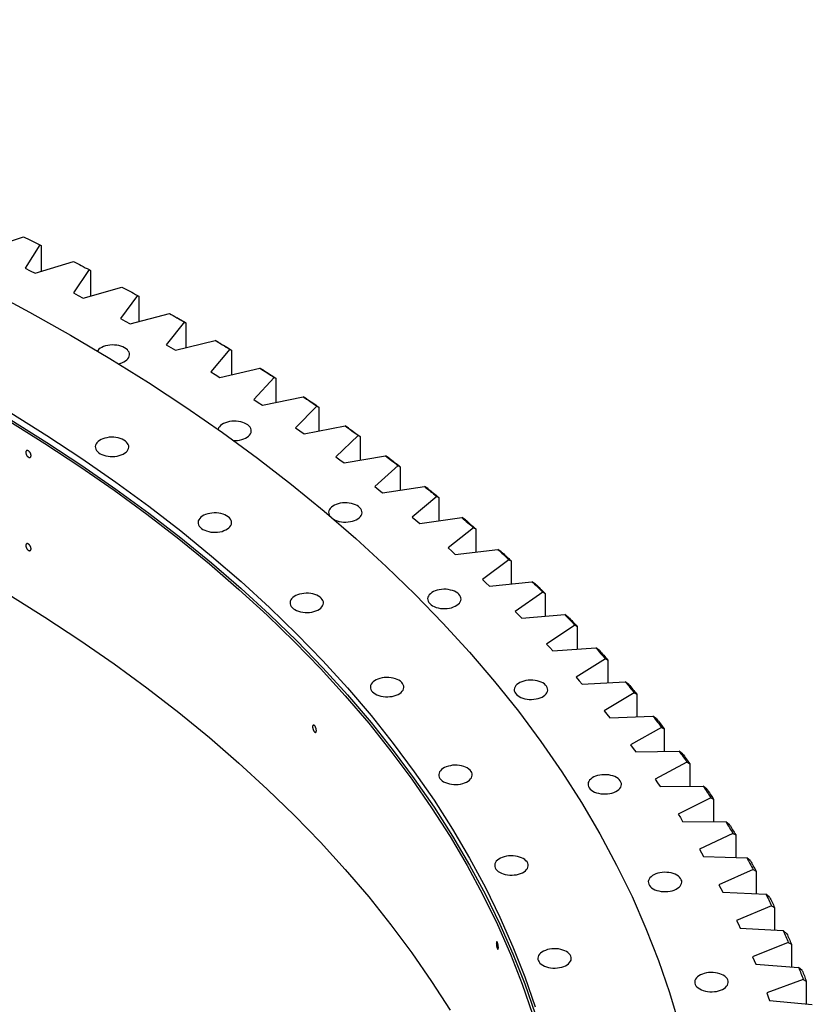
# Model space of a CAD drawing. Header units: millimetres. Extents: x -1209 to 25995, y 126471 to 147133.
# Tile 21 of 21: x 18091 to 19015, y 137950 to 139098. Entities that reach past the tile are written whole.
import ezdxf

# ---------------------------------------------------------------- set-up
doc = ezdxf.new("R2010")
doc.units = ezdxf.units.MM
doc.header["$LTSCALE"] = 100

msp = doc.modelspace()

# ---------------------------------------------------------------- linework, layer by layer
at = {"color": 7, "linetype": 'Continuous', "lineweight": 25}
for p, q in [((18051.5, 138830.2), (18095.3, 138844.6)), ((18114.2, 138835.4), (18097.1, 138808)), ((18114.2, 138835.4), (18115.7, 138834.4)), ((18115.7, 138834.4), (18115.7, 138804.2)), ((18097.1, 138808), (18103, 138805.1)), ((18108.8, 138802.1), (18153.4, 138815.8)), ((18171.8, 138806.3), (18153.4, 138779.2)), ((18171.8, 138806.3), (18173.4, 138805.3)), ((18103, 138805.1), (18108.8, 138802.1)), ((18173.4, 138805.3), (18173.4, 138775.5)), ((18164.8, 138773.1), (18210, 138786)), ((18153.4, 138779.2), (18159.1, 138776.1)), ((18159.1, 138776.1), (18164.8, 138773.1)), ((18228, 138776.2), (18208.2, 138749.4)), ((18228, 138776.2), (18229.7, 138775.2)), ((18229.7, 138775.2), (18229.7, 138745.9)), ((18208.2, 138749.4), (18213.8, 138746.3)), ((18219.4, 138743.2), (18265.2, 138755.3)), ((18277.1, 138748.5), (18274.2, 138750.1)), ((18213.8, 138746.3), (18219.4, 138743.2)), ((18282.7, 138745.3), (18261.5, 138718.8)), ((18282.7, 138745.3), (18284.4, 138744.2)), ((18284.4, 138744.2), (18284.4, 138715.3)), ((18261.5, 138718.8), (18267, 138715.6)), ((18267, 138715.6), (18272.4, 138712.4)), ((18272.4, 138712.4), (18318.8, 138723.8)), ((18322.7, 138721.5), (18318.8, 138723.8)), ((18335.8, 138713.4), (18313.4, 138687.3)), ((18335.8, 138713.4), (18337.7, 138712.4)), ((18337.7, 138712.4), (18337.7, 138683.8)), ((18313.4, 138687.3), (18318.7, 138684)), ((18318.7, 138684), (18323.9, 138680.7)), ((18323.9, 138680.7), (18370.9, 138691.4)), ((18387.3, 138680.7), (18363.7, 138655)), ((18374.8, 138689), (18370.9, 138691.4)), ((18387.3, 138680.7), (18389.3, 138679.6)), ((18389.3, 138679.6), (18389.3, 138651.4)), ((18373.9, 138648.2), (18421.3, 138658.1)), ((18425.3, 138655.7), (18421.3, 138658.1)), ((18363.7, 138655), (18368.8, 138651.6)), ((18368.8, 138651.6), (18373.9, 138648.2)), ((18437.2, 138647.2), (18412.3, 138621.9)), ((18437.2, 138647.2), (18439.3, 138646.1)), ((18439.3, 138646.1), (18439.3, 138618.2)), ((18422.2, 138614.9), (18470.1, 138624.1)), ((18474.1, 138621.6), (18470.1, 138624.1)), ((18412.3, 138621.9), (18417.3, 138618.4)), ((18417.3, 138618.4), (18422.2, 138614.9)), ((18485.5, 138612.9), (18459.3, 138588)), ((18485.5, 138612.9), (18487.7, 138611.7)), ((18487.7, 138611.7), (18487.7, 138584.1)), ((18468.9, 138580.9), (18517.2, 138589.2)), ((18521.3, 138586.6), (18517.2, 138589.2)), ((18459.3, 138588), (18464.1, 138584.4)), ((18464.1, 138584.4), (18468.9, 138580.9)), ((18532, 138577.8), (18504.7, 138553.3)), ((18532, 138577.8), (18534.4, 138576.6)), ((18534.4, 138576.6), (18534.4, 138549.2)), ((18504.7, 138553.3), (18509.3, 138549.7)), ((18509.3, 138549.7), (18513.8, 138546)), ((18513.8, 138546), (18562.6, 138553.6)), ((18566.7, 138551), (18562.6, 138553.6)), ((18576.9, 138541.9), (18548.3, 138517.9)), ((18576.9, 138541.9), (18579.3, 138540.7)), ((18579.3, 138540.7), (18579.3, 138513.6)), ((18548.3, 138517.9), (18552.7, 138514.2)), ((18552.7, 138514.2), (18557.1, 138510.5)), ((18557.1, 138510.5), (18606.2, 138517.3)), ((18610.3, 138514.6), (18606.2, 138517.3)), ((18619.9, 138505.4), (18590.2, 138481.8)), ((18619.9, 138505.4), (18622.4, 138504.1)), ((18622.4, 138504.1), (18622.4, 138477.2)), ((18590.2, 138481.8), (18594.4, 138478.1)), ((18594.4, 138478.1), (18598.6, 138474.3)), ((18598.6, 138474.3), (18648, 138480.2)), ((18652.2, 138477.5), (18648, 138480.2)), ((18661.1, 138468.1), (18630.3, 138445.1)), ((18661.1, 138468.1), (18663.7, 138466.8)), ((18663.7, 138466.8), (18663.7, 138440)), ((18630.3, 138445.1), (18634.3, 138441.2)), ((18634.3, 138441.2), (18638.3, 138437.4)), ((18638.3, 138437.4), (18688, 138442.5)), ((18692.2, 138439.7), (18688, 138442.5)), ((18700.5, 138430.2), (18668.5, 138407.7)), ((18700.5, 138430.2), (18703.2, 138428.9)), ((18703.2, 138428.9), (18703.2, 138402.2)), ((18668.5, 138407.7), (18672.4, 138403.8)), ((18672.4, 138403.8), (18676.2, 138399.9)), ((18676.2, 138399.9), (18726.1, 138404.2)), ((18730.3, 138401.3), (18726.1, 138404.2)), ((18738, 138391.7), (18705, 138369.7)), ((18738, 138391.7), (18740.8, 138390.3)), ((18740.8, 138390.3), (18740.8, 138363.7)), ((18705, 138369.7), (18708.6, 138365.7)), ((18708.6, 138365.7), (18712.3, 138361.7)), ((18712.3, 138361.7), (18762.3, 138365.2)), ((18766.6, 138362.3), (18762.3, 138365.2)), ((18773.6, 138352.5), (18739.5, 138331.1)), ((18773.6, 138352.5), (18776.5, 138351.1)), ((18776.5, 138351.1), (18776.5, 138324.7)), ((18739.5, 138331.1), (18743, 138327.1)), ((18743, 138327.1), (18746.4, 138323)), ((18746.4, 138323), (18796.6, 138325.7)), ((18800.9, 138322.7), (18796.6, 138325.7)), ((18807.3, 138312.8), (18772.1, 138292)), ((18807.3, 138312.8), (18810.3, 138311.3)), ((18810.3, 138311.3), (18810.3, 138285)), ((18772.1, 138292), (18775.4, 138287.9)), ((18775.4, 138287.9), (18778.6, 138283.8)), ((18778.6, 138283.8), (18829, 138285.7)), ((18833.3, 138282.6), (18829, 138285.7)), ((18839, 138272.6), (18802.8, 138252.3)), ((18839, 138272.6), (18842.1, 138271.1)), ((18842.1, 138271.1), (18842.1, 138244.7)), ((18802.8, 138252.3), (18805.9, 138248.2)), ((18805.9, 138248.2), (18808.9, 138244)), ((18808.9, 138244), (18859.4, 138245.1)), ((18863.6, 138241.9), (18859.4, 138245.1)), ((18868.7, 138231.9), (18831.6, 138212.2)), ((18868.7, 138231.9), (18871.9, 138230.3)), ((18871.9, 138230.3), (18871.9, 138204)), ((18831.6, 138212.2), (18834.5, 138208)), ((18834.5, 138208), (18837.3, 138203.8)), ((18837.3, 138203.8), (18887.7, 138204)), ((18892, 138200.8), (18887.7, 138204)), ((18896.5, 138190.7), (18858.4, 138171.6)), ((18896.5, 138190.7), (18899.7, 138189)), ((18899.7, 138189), (18899.7, 138162.7)), ((18858.4, 138171.6), (18861, 138167.4)), ((18861, 138167.4), (18863.6, 138163.1)), ((18863.6, 138163.1), (18914.1, 138162.5)), ((18918.4, 138159.2), (18914.1, 138162.5)), ((18922.2, 138149), (18883.1, 138130.6)), ((18922.2, 138149), (18925.5, 138147.3)), ((18925.5, 138147.3), (18925.5, 138121)), ((18883.1, 138130.6), (18885.6, 138126.3)), ((18885.6, 138126.3), (18888, 138122)), ((18888, 138122), (18938.4, 138120.6)), ((18942.7, 138117.2), (18938.4, 138120.6)), ((18945.8, 138107), (18905.9, 138089.2)), ((18945.8, 138107), (18949.2, 138105.2)), ((18949.2, 138105.2), (18949.2, 138078.8)), ((18905.9, 138089.2), (18908.1, 138084.9)), ((18908.1, 138084.9), (18910.3, 138080.6)), ((18910.3, 138080.6), (18960.6, 138078.3)), ((18964.9, 138074.8), (18960.6, 138078.3)), ((18967.4, 138064.6), (18926.6, 138047.4)), ((18967.4, 138064.6), (18970.8, 138062.7)), ((18970.8, 138062.7), (18970.8, 138036.3)), ((18926.6, 138047.4), (18928.6, 138043.1)), ((18928.6, 138043.1), (18930.6, 138038.7)), ((18930.6, 138038.7), (18980.8, 138035.7)), ((18985, 138032.1), (18980.8, 138035.7)), ((18986.8, 138021.8), (18945.2, 138005.3)), ((18986.8, 138021.8), (18990.4, 138019.9)), ((18990.4, 138019.9), (18990.4, 137993.4)), ((18945.2, 138005.3), (18947.1, 138001)), ((18947.1, 138001), (18948.8, 137996.6)), ((18948.8, 137996.6), (18998.8, 137992.7)), ((19003.1, 137989.1), (18998.8, 137992.7)), ((19004.2, 137978.8), (18961.8, 137963)), ((19004.2, 137978.8), (19007.8, 137976.8)), ((19007.8, 137976.8), (19007.8, 137950.1)), ((18961.8, 137963), (18963.4, 137958.6)), ((18963.4, 137958.6), (18965, 137954.2)), ((18965, 137954.2), (19014.8, 137949.5))]:
    msp.add_line(p, q, dxfattribs=at)
at = {"color": 7, "linetype": 'Continuous', "lineweight": 25, "flags": 128}
for points in [[(17079.3, 139097.7), (17142.6, 139086.4), (17205.3, 139074.1), (17267.5, 139060.8), (17329, 139046.7), (17389.8, 139031.6), (17450, 139015.6), (17509.4, 138998.7), (17568, 138980.9), (17625.8, 138962.2), (17682.7, 138942.6), (17738.7, 138922.2), (17793.8, 138901), (17847.9, 138878.9), (17901, 138856), (17953, 138832.4), (18003.9, 138807.9), (18053.7, 138782.7), (18102.3, 138756.8), (18149.8, 138730.1)], [(18095.3, 138844.6), (18097.7, 138843.4), (18100.1, 138842.3), (18102.4, 138841.1), (18104.8, 138840), (18107.2, 138838.8), (18109.5, 138837.7), (18111.9, 138836.5), (18114.2, 138835.4)], [(18153.4, 138815.8), (18155.7, 138814.6), (18158, 138813.4), (18160.3, 138812.2), (18162.6, 138811), (18164.9, 138809.8), (18167.2, 138808.6), (18169.5, 138807.5), (18171.8, 138806.3)], [(18210, 138786), (18212.3, 138784.8), (18214.5, 138783.6), (18216.8, 138782.3), (18219, 138781.1), (18221.3, 138779.9), (18223.5, 138778.7), (18225.8, 138777.4), (18228, 138776.2)], [(18265.2, 138755.3), (18267.4, 138754.1), (18269.6, 138752.8), (18271.7, 138751.6), (18273.9, 138750.3), (18276.1, 138749), (18278.3, 138747.8), (18280.5, 138746.5), (18282.7, 138745.3)], [(18277.1, 138748.5), (18278.7, 138747.6), (18280.6, 138746.5), (18282.5, 138745.3), (18284.4, 138744.2)], [(18149.8, 138730.1), (18196, 138702.7), (18240.9, 138674.6), (18284.6, 138645.9), (18327, 138616.5), (18368, 138586.4), (18407.6, 138555.8), (18445.8, 138524.6), (18482.6, 138492.8), (18518, 138460.4), (18551.8, 138427.6), (18584.2, 138394.2), (18615, 138360.4), (18644.3, 138326.1), (18672.1, 138291.4), (18698.2, 138256.2), (18722.7, 138220.7), (18745.7, 138184.9), (18767, 138148.6), (18786.6, 138112.1), (18804.6, 138075.3), (18820.9, 138038.3), (18835.5, 138001), (18848.4, 137963.5), (18859.6, 137925.8)], [(18205.9, 138696.6), (18207.6, 138697), (18210, 138697.8), (18212.1, 138698.7), (18214, 138699.8), (18215.6, 138701), (18216.9, 138702.4), (18217.9, 138703.8), (18218.5, 138705.3), (18218.8, 138706.8), (18218.7, 138708.4), (18218.2, 138709.9), (18217.4, 138711.3), (18216.3, 138712.7), (18214.8, 138714), (18213.1, 138715.2), (18211, 138716.2), (18208.8, 138717), (18206.4, 138717.7), (18203.9, 138718.1), (18201.3, 138718.4), (18198.6, 138718.5), (18196, 138718.3), (18193.4, 138717.9), (18190.9, 138717.4), (18188.6, 138716.6), (18186.4, 138715.7), (18184.6, 138714.6), (18183, 138713.4), (18181.7, 138712), (18181.3, 138711.6)], [(18318.8, 138723.8), (18320.9, 138722.5), (18323.1, 138721.2), (18325.2, 138719.9), (18327.3, 138718.6), (18329.4, 138717.3), (18331.6, 138716), (18333.7, 138714.7), (18335.8, 138713.4)], [(18322.7, 138721.5), (18324.6, 138720.4), (18326.5, 138719.2), (18328.3, 138718.1), (18330.2, 138716.9), (18332.1, 138715.8), (18334, 138714.6), (18335.8, 138713.5), (18337.7, 138712.4)], [(18370.9, 138691.4), (18372.9, 138690), (18375, 138688.7), (18377, 138687.4), (18379.1, 138686.1), (18381.2, 138684.7), (18383.2, 138683.4), (18385.3, 138682.1), (18387.3, 138680.7)], [(18374.8, 138689), (18376.6, 138687.8), (18378.5, 138686.7), (18380.3, 138685.5), (18382.1, 138684.3), (18383.9, 138683.2), (18385.7, 138682), (18387.5, 138680.8), (18389.3, 138679.6)], [(18037, 138665), (18080.3, 138639.3), (18122.4, 138613), (18163.3, 138586.1), (18203, 138558.5), (18241.4, 138530.4), (18278.6, 138501.7), (18314.4, 138472.4), (18348.9, 138442.6), (18382, 138412.3), (18413.7, 138381.5), (18444, 138350.3), (18472.9, 138318.6), (18500.4, 138286.5), (18526.3, 138253.9), (18550.8, 138221), (18573.8, 138187.7), (18595.3, 138154.1), (18615.3, 138120.2), (18633.7, 138086), (18650.5, 138051.5), (18665.8, 138016.8), (18679.5, 137981.8), (18691.6, 137946.7)], [(18421.3, 138658.1), (18423.3, 138656.8), (18425.3, 138655.4), (18427.3, 138654), (18429.3, 138652.7), (18431.3, 138651.3), (18433.3, 138649.9), (18435.3, 138648.6), (18437.2, 138647.2)], [(18034.9, 138655.6), (18078.1, 138629.9), (18120.2, 138603.7), (18161, 138576.8), (18200.7, 138549.3), (18239.1, 138521.2), (18276.1, 138492.5), (18311.9, 138463.3), (18346.3, 138433.5), (18379.4, 138403.3), (18411.1, 138372.5), (18441.4, 138341.3), (18470.2, 138309.6), (18497.7, 138277.5), (18523.6, 138245), (18548.1, 138212.2), (18571, 138178.9), (18592.5, 138145.4), (18612.4, 138111.5), (18630.8, 138077.3), (18647.6, 138042.9), (18662.9, 138008.2), (18676.6, 137973.3), (18688.6, 137938.2)], [(18037, 138656.8), (18080.3, 138631.1), (18122.4, 138604.8), (18163.3, 138577.9), (18203, 138550.4), (18241.4, 138522.2), (18278.6, 138493.5), (18314.4, 138464.3), (18348.9, 138434.5), (18382, 138404.2), (18413.7, 138373.4), (18444, 138342.1), (18472.9, 138310.4), (18500.4, 138278.3), (18526.3, 138245.8), (18550.8, 138212.8), (18573.8, 138179.6), (18595.3, 138146), (18615.3, 138112), (18633.7, 138077.8), (18650.5, 138043.3), (18665.8, 138008.6), (18679.5, 137973.7), (18691.6, 137938.5)], [(18425.3, 138655.7), (18427.1, 138654.5), (18428.8, 138653.3), (18430.6, 138652.1), (18432.3, 138650.9), (18434.1, 138649.7), (18435.9, 138648.5), (18437.6, 138647.3), (18439.3, 138646.1)], [(18339.9, 138607.1), (18341.9, 138607.1), (18344.6, 138607.3), (18347.1, 138607.6), (18349.6, 138608.2), (18351.9, 138608.9), (18354.1, 138609.9), (18355.9, 138611), (18357.5, 138612.2), (18358.8, 138613.5), (18359.8, 138615), (18360.5, 138616.4), (18360.7, 138618), (18360.6, 138619.5), (18360.2, 138621), (18359.4, 138622.5), (18358.2, 138623.9), (18356.8, 138625.2), (18355, 138626.3), (18353, 138627.3), (18350.8, 138628.2), (18348.4, 138628.8), (18345.9, 138629.3), (18343.2, 138629.6), (18340.6, 138629.6), (18337.9, 138629.5), (18335.3, 138629.1), (18332.9, 138628.5), (18330.5, 138627.8), (18328.4, 138626.8), (18326.5, 138625.8), (18324.9, 138624.5), (18323.6, 138623.2), (18322.7, 138621.8), (18322, 138620.3), (18322, 138620)], [(18470.1, 138624.1), (18472, 138622.7), (18474, 138621.3), (18475.9, 138619.9), (18477.8, 138618.5), (18479.7, 138617.1), (18481.7, 138615.7), (18483.6, 138614.3), (18485.5, 138612.9)], [(18474.1, 138621.6), (18475.8, 138620.3), (18477.5, 138619.1), (18479.2, 138617.9), (18480.9, 138616.6), (18482.6, 138615.4), (18484.3, 138614.2), (18486, 138613), (18487.7, 138611.7)], [(18184.6, 138591.7), (18186.6, 138590.7), (18188.9, 138589.9), (18191.3, 138589.2), (18193.8, 138588.7), (18196.4, 138588.5), (18199.1, 138588.4), (18201.7, 138588.6), (18204.3, 138588.9), (18206.8, 138589.5), (18209.1, 138590.3), (18211.2, 138591.2), (18213.1, 138592.3), (18214.7, 138593.5), (18216, 138594.8), (18217, 138596.3), (18217.6, 138597.8), (18217.9, 138599.3), (18217.8, 138600.8), (18217.4, 138602.3), (18216.6, 138603.8), (18215.4, 138605.2), (18214, 138606.5), (18212.2, 138607.6), (18210.2, 138608.6), (18208, 138609.5), (18205.6, 138610.1), (18203, 138610.6), (18200.4, 138610.9), (18197.8, 138610.9), (18195.1, 138610.8), (18192.5, 138610.4), (18190, 138609.8), (18187.7, 138609.1), (18185.6, 138608.2), (18183.7, 138607.1), (18182.1, 138605.8), (18180.8, 138604.5), (18179.8, 138603.1), (18179.2, 138601.6), (18178.9, 138600.1), (18179, 138598.5), (18179.5, 138597), (18180.3, 138595.5), (18181.4, 138594.2), (18182.9, 138592.9), (18184.6, 138591.7)], [(18517.2, 138589.2), (18519.1, 138587.8), (18520.9, 138586.4), (18522.8, 138584.9), (18524.6, 138583.5), (18526.5, 138582.1), (18528.4, 138580.6), (18530.2, 138579.2), (18532, 138577.8)], [(18521.3, 138586.6), (18522.9, 138585.4), (18524.6, 138584.1), (18526.2, 138582.9), (18527.8, 138581.6), (18529.5, 138580.4), (18531.1, 138579.1), (18532.7, 138577.8), (18534.4, 138576.6)], [(18562.6, 138553.6), (18564.4, 138552.1), (18566.2, 138550.7), (18568, 138549.2), (18569.7, 138547.8), (18571.5, 138546.3), (18573.3, 138544.9), (18575.1, 138543.4), (18576.9, 138541.9)], [(18566.7, 138551), (18568.3, 138549.7), (18569.9, 138548.4), (18571.4, 138547.1), (18573, 138545.8), (18574.6, 138544.6), (18576.1, 138543.3), (18577.7, 138542), (18579.3, 138540.7)], [(18457.3, 138514.9), (18458.6, 138514.2), (18460.8, 138513.4), (18463.2, 138512.7), (18465.8, 138512.3), (18468.4, 138512), (18471, 138512), (18473.7, 138512.1), (18476.3, 138512.5), (18478.7, 138513), (18481.1, 138513.8), (18483.2, 138514.7), (18485.1, 138515.8), (18486.7, 138517), (18488, 138518.4), (18489, 138519.8), (18489.6, 138521.3), (18489.9, 138522.8), (18489.8, 138524.4), (18489.3, 138525.9), (18488.5, 138527.3), (18487.4, 138528.7), (18485.9, 138530), (18484.2, 138531.2), (18482.2, 138532.2), (18479.9, 138533), (18477.5, 138533.7), (18475, 138534.1), (18472.4, 138534.4), (18469.7, 138534.5), (18467.1, 138534.3), (18464.5, 138533.9), (18462, 138533.4), (18459.7, 138532.6), (18457.6, 138531.7), (18455.7, 138530.6), (18454.1, 138529.4), (18452.8, 138528), (18451.8, 138526.6), (18451.2, 138525.1), (18450.9, 138523.6), (18451, 138522.1), (18451.4, 138520.5), (18452.1, 138519.3)], [(18304.4, 138503.4), (18306.5, 138502.4), (18308.7, 138501.6), (18311.1, 138500.9), (18313.6, 138500.4), (18316.2, 138500.2), (18318.9, 138500.1), (18321.5, 138500.3), (18324.1, 138500.7), (18326.6, 138501.2), (18328.9, 138502), (18331.1, 138502.9), (18332.9, 138504), (18334.5, 138505.2), (18335.8, 138506.5), (18336.8, 138508), (18337.5, 138509.5), (18337.7, 138511), (18337.6, 138512.5), (18337.2, 138514), (18336.4, 138515.5), (18335.2, 138516.9), (18333.8, 138518.2), (18332, 138519.3), (18330, 138520.4), (18327.8, 138521.2), (18325.4, 138521.9), (18322.9, 138522.3), (18320.2, 138522.6), (18317.6, 138522.6), (18314.9, 138522.5), (18312.3, 138522.1), (18309.9, 138521.5), (18307.5, 138520.8), (18305.4, 138519.9), (18303.5, 138518.8), (18301.9, 138517.6), (18300.6, 138516.2), (18299.6, 138514.8), (18299, 138513.3), (18298.7, 138511.8), (18298.8, 138510.2), (18299.3, 138508.7), (18300.1, 138507.3), (18301.2, 138505.9), (18302.7, 138504.6), (18304.4, 138503.4)], [(18606.2, 138517.3), (18607.9, 138515.8), (18609.6, 138514.3), (18611.4, 138512.8), (18613.1, 138511.3), (18614.8, 138509.8), (18616.5, 138508.4), (18618.2, 138506.9), (18619.9, 138505.4)], [(18610.3, 138514.6), (18611.9, 138513.3), (18613.4, 138512), (18614.9, 138510.6), (18616.4, 138509.3), (18617.9, 138508), (18619.4, 138506.7), (18620.9, 138505.4), (18622.4, 138504.1)], [(18648, 138480.2), (18649.7, 138478.7), (18651.3, 138477.2), (18652.9, 138475.7), (18654.6, 138474.2), (18656.2, 138472.7), (18657.9, 138471.2), (18659.5, 138469.6), (18661.1, 138468.1)], [(18652.2, 138477.5), (18653.6, 138476.1), (18655.1, 138474.8), (18656.5, 138473.5), (18658, 138472.1), (18659.4, 138470.8), (18660.9, 138469.5), (18662.3, 138468.1), (18663.7, 138466.8)], [(18034.9, 138453.1), (18078.1, 138427.4), (18120.2, 138401.2), (18161, 138374.3), (18200.7, 138346.8), (18239.1, 138318.7), (18276.1, 138290), (18311.9, 138260.8), (18346.3, 138231), (18379.4, 138200.8), (18411.1, 138170), (18441.4, 138138.8), (18470.2, 138107.1), (18497.7, 138075), (18523.6, 138042.5), (18548.1, 138009.7), (18571, 137976.4), (18592.5, 137942.9)], [(18688, 138442.5), (18689.6, 138441), (18691.1, 138439.5), (18692.7, 138437.9), (18694.3, 138436.4), (18695.8, 138434.8), (18697.4, 138433.3), (18699, 138431.8), (18700.5, 138430.2)], [(18692.2, 138439.7), (18693.6, 138438.3), (18695, 138437), (18696.3, 138435.6), (18697.7, 138434.3), (18699.1, 138432.9), (18700.5, 138431.6), (18701.8, 138430.2), (18703.2, 138428.9)], [(18411.6, 138409.9), (18413.6, 138408.8), (18415.8, 138408), (18418.2, 138407.3), (18420.7, 138406.9), (18423.4, 138406.6), (18426, 138406.6), (18428.7, 138406.7), (18431.3, 138407.1), (18433.7, 138407.6), (18436.1, 138408.4), (18438.2, 138409.3), (18440.1, 138410.4), (18441.7, 138411.6), (18443, 138413), (18443.9, 138414.4), (18444.6, 138415.9), (18444.8, 138417.4), (18444.8, 138419), (18444.3, 138420.5), (18443.5, 138421.9), (18442.4, 138423.3), (18440.9, 138424.6), (18439.1, 138425.8), (18437.1, 138426.8), (18434.9, 138427.6), (18432.5, 138428.3), (18430, 138428.8), (18427.4, 138429), (18424.7, 138429.1), (18422, 138428.9), (18419.5, 138428.5), (18417, 138428), (18414.7, 138427.2), (18412.5, 138426.3), (18410.7, 138425.2), (18409.1, 138424), (18407.7, 138422.7), (18406.8, 138421.2), (18406.1, 138419.7), (18405.9, 138418.2), (18406, 138416.7), (18406.4, 138415.2), (18407.2, 138413.7), (18408.4, 138412.3), (18409.8, 138411), (18411.6, 138409.9)], [(18572, 138414.4), (18574, 138413.4), (18576.3, 138412.6), (18578.7, 138411.9), (18581.2, 138411.4), (18583.8, 138411.2), (18586.5, 138411.1), (18589.1, 138411.3), (18591.7, 138411.6), (18594.2, 138412.2), (18596.5, 138413), (18598.6, 138413.9), (18600.5, 138415), (18602.1, 138416.2), (18603.4, 138417.5), (18604.4, 138419), (18605, 138420.5), (18605.3, 138422), (18605.2, 138423.5), (18604.8, 138425), (18604, 138426.5), (18602.8, 138427.9), (18601.4, 138429.2), (18599.6, 138430.3), (18597.6, 138431.3), (18595.4, 138432.2), (18593, 138432.8), (18590.4, 138433.3), (18587.8, 138433.6), (18585.2, 138433.6), (18582.5, 138433.5), (18579.9, 138433.1), (18577.4, 138432.5), (18575.1, 138431.8), (18573, 138430.9), (18571.1, 138429.8), (18569.5, 138428.5), (18568.2, 138427.2), (18567.2, 138425.8), (18566.6, 138424.3), (18566.3, 138422.8), (18566.4, 138421.2), (18566.9, 138419.7), (18567.7, 138418.2), (18568.8, 138416.9), (18570.3, 138415.6), (18572, 138414.4)], [(18726.1, 138404.2), (18727.6, 138402.6), (18729.1, 138401.1), (18730.6, 138399.5), (18732.1, 138397.9), (18733.6, 138396.4), (18735.1, 138394.8), (18736.5, 138393.2), (18738, 138391.7)], [(18730.3, 138401.3), (18731.7, 138399.9), (18733, 138398.5), (18734.3, 138397.2), (18735.6, 138395.8), (18736.9, 138394.4), (18738.2, 138393), (18739.5, 138391.7), (18740.8, 138390.3)], [(18762.3, 138365.2), (18763.8, 138363.7), (18765.2, 138362.1), (18766.6, 138360.5), (18768, 138358.9), (18769.4, 138357.3), (18770.8, 138355.7), (18772.2, 138354.1), (18773.6, 138352.5)], [(18766.6, 138362.3), (18767.8, 138360.9), (18769.1, 138359.5), (18770.3, 138358.1), (18771.6, 138356.7), (18772.8, 138355.3), (18774, 138353.9), (18775.3, 138352.5), (18776.5, 138351.1)], [(18505.3, 138311.6), (18507.3, 138310.6), (18509.5, 138309.8), (18511.9, 138309.1), (18514.5, 138308.6), (18517.1, 138308.4), (18519.8, 138308.3), (18522.4, 138308.5), (18525, 138308.8), (18527.5, 138309.4), (18529.8, 138310.2), (18531.9, 138311.1), (18533.8, 138312.2), (18535.4, 138313.4), (18536.7, 138314.7), (18537.7, 138316.2), (18538.3, 138317.7), (18538.6, 138319.2), (18538.5, 138320.7), (18538, 138322.2), (18537.2, 138323.7), (18536.1, 138325.1), (18534.6, 138326.4), (18532.9, 138327.5), (18530.9, 138328.5), (18528.7, 138329.4), (18526.2, 138330), (18523.7, 138330.5), (18521.1, 138330.8), (18518.4, 138330.8), (18515.8, 138330.7), (18513.2, 138330.3), (18510.7, 138329.7), (18508.4, 138329), (18506.3, 138328.1), (18504.4, 138327), (18502.8, 138325.7), (18501.5, 138324.4), (18500.5, 138323), (18499.9, 138321.5), (18499.6, 138320), (18499.7, 138318.4), (18500.1, 138316.9), (18501, 138315.4), (18502.1, 138314.1), (18503.6, 138312.8), (18505.3, 138311.6)], [(18673, 138308.5), (18675.1, 138307.5), (18677.3, 138306.7), (18679.7, 138306), (18682.2, 138305.6), (18684.8, 138305.3), (18687.5, 138305.2), (18690.2, 138305.4), (18692.7, 138305.8), (18695.2, 138306.3), (18697.5, 138307.1), (18699.7, 138308), (18701.5, 138309.1), (18703.1, 138310.3), (18704.4, 138311.7), (18705.4, 138313.1), (18706.1, 138314.6), (18706.3, 138316.1), (18706.2, 138317.6), (18705.8, 138319.2), (18705, 138320.6), (18703.8, 138322), (18702.4, 138323.3), (18700.6, 138324.5), (18698.6, 138325.5), (18696.4, 138326.3), (18694, 138327), (18691.5, 138327.4), (18688.8, 138327.7), (18686.2, 138327.7), (18683.5, 138327.6), (18680.9, 138327.2), (18678.5, 138326.7), (18676.1, 138325.9), (18674, 138325), (18672.1, 138323.9), (18670.5, 138322.7), (18669.2, 138321.3), (18668.3, 138319.9), (18667.6, 138318.4), (18667.3, 138316.9), (18667.4, 138315.3), (18667.9, 138313.8), (18668.7, 138312.4), (18669.8, 138311), (18671.3, 138309.7), (18673, 138308.5)], [(18796.6, 138325.7), (18798, 138324.1), (18799.3, 138322.5), (18800.7, 138320.9), (18802, 138319.3), (18803.3, 138317.7), (18804.7, 138316.1), (18806, 138314.5), (18807.3, 138312.8)], [(18800.9, 138322.7), (18802.1, 138321.3), (18803.3, 138319.9), (18804.4, 138318.4), (18805.6, 138317), (18806.8, 138315.6), (18807.9, 138314.2), (18809.1, 138312.8), (18810.3, 138311.3)], [(18829, 138285.7), (18830.3, 138284), (18831.5, 138282.4), (18832.8, 138280.8), (18834, 138279.1), (18835.3, 138277.5), (18836.5, 138275.9), (18837.8, 138274.2), (18839, 138272.6)], [(18833.3, 138282.6), (18834.4, 138281.1), (18835.5, 138279.7), (18836.6, 138278.2), (18837.7, 138276.8), (18838.8, 138275.4), (18839.9, 138273.9), (18841, 138272.5), (18842.1, 138271.1)], [(18859.4, 138245.1), (18860.5, 138243.4), (18861.7, 138241.8), (18862.9, 138240.1), (18864.1, 138238.5), (18865.3, 138236.8), (18866.4, 138235.2), (18867.6, 138233.5), (18868.7, 138231.9)], [(18863.6, 138241.9), (18864.7, 138240.5), (18865.7, 138239), (18866.7, 138237.5), (18867.8, 138236.1), (18868.8, 138234.6), (18869.8, 138233.2), (18870.9, 138231.7), (18871.9, 138230.3)], [(18585, 138209.3), (18587, 138208.3), (18589.3, 138207.5), (18591.7, 138206.8), (18594.2, 138206.4), (18596.8, 138206.1), (18599.5, 138206), (18602.1, 138206.2), (18604.7, 138206.6), (18607.2, 138207.1), (18609.5, 138207.9), (18611.6, 138208.8), (18613.5, 138209.9), (18615.1, 138211.1), (18616.4, 138212.5), (18617.4, 138213.9), (18618, 138215.4), (18618.3, 138216.9), (18618.2, 138218.5), (18617.8, 138220), (18617, 138221.4), (18615.8, 138222.8), (18614.4, 138224.1), (18612.6, 138225.3), (18610.6, 138226.3), (18608.4, 138227.1), (18606, 138227.8), (18603.4, 138228.2), (18600.8, 138228.5), (18598.2, 138228.5), (18595.5, 138228.4), (18592.9, 138228), (18590.5, 138227.5), (18588.1, 138226.7), (18586, 138225.8), (18584.1, 138224.7), (18582.5, 138223.5), (18581.2, 138222.1), (18580.2, 138220.7), (18579.6, 138219.2), (18579.3, 138217.7), (18579.4, 138216.1), (18579.9, 138214.6), (18580.7, 138213.2), (18581.8, 138211.8), (18583.3, 138210.5), (18585, 138209.3)], [(18759, 138198.3), (18761, 138197.3), (18763.2, 138196.5), (18765.6, 138195.8), (18768.2, 138195.3), (18770.8, 138195.1), (18773.4, 138195), (18776.1, 138195.2), (18778.7, 138195.5), (18781.1, 138196.1), (18783.5, 138196.9), (18785.6, 138197.8), (18787.5, 138198.9), (18789.1, 138200.1), (18790.4, 138201.4), (18791.4, 138202.9), (18792, 138204.4), (18792.3, 138205.9), (18792.2, 138207.4), (18791.7, 138208.9), (18790.9, 138210.4), (18789.8, 138211.8), (18788.3, 138213.1), (18786.6, 138214.2), (18784.6, 138215.2), (18782.3, 138216.1), (18779.9, 138216.7), (18777.4, 138217.2), (18774.8, 138217.5), (18772.1, 138217.5), (18769.5, 138217.4), (18766.9, 138217), (18764.4, 138216.4), (18762.1, 138215.7), (18760, 138214.8), (18758.1, 138213.7), (18756.5, 138212.4), (18755.2, 138211.1), (18754.2, 138209.7), (18753.6, 138208.2), (18753.3, 138206.7), (18753.4, 138205.1), (18753.8, 138203.6), (18754.6, 138202.1), (18755.8, 138200.8), (18757.2, 138199.5), (18759, 138198.3)], [(18887.7, 138204), (18888.8, 138202.4), (18889.9, 138200.7), (18891, 138199), (18892.1, 138197.3), (18893.2, 138195.7), (18894.3, 138194), (18895.4, 138192.3), (18896.5, 138190.7)], [(18892, 138200.8), (18893, 138199.3), (18893.9, 138197.8), (18894.9, 138196.4), (18895.9, 138194.9), (18896.8, 138193.4), (18897.8, 138192), (18898.7, 138190.5), (18899.7, 138189)], [(18914.1, 138162.5), (18915.1, 138160.8), (18916.1, 138159.1), (18917.1, 138157.5), (18918.2, 138155.8), (18919.2, 138154.1), (18920.2, 138152.4), (18921.2, 138150.7), (18922.2, 138149)], [(18918.4, 138159.2), (18919.3, 138157.7), (18920.1, 138156.2), (18921, 138154.7), (18921.9, 138153.3), (18922.8, 138151.8), (18923.7, 138150.3), (18924.6, 138148.8), (18925.5, 138147.3)], [(18650.3, 138103.7), (18652.3, 138102.7), (18654.5, 138101.8), (18656.9, 138101.2), (18659.4, 138100.7), (18662.1, 138100.5), (18664.7, 138100.4), (18667.4, 138100.6), (18670, 138100.9), (18672.4, 138101.5), (18674.7, 138102.2), (18676.9, 138103.2), (18678.7, 138104.3), (18680.4, 138105.5), (18681.7, 138106.8), (18682.6, 138108.2), (18683.3, 138109.7), (18683.5, 138111.3), (18683.4, 138112.8), (18683, 138114.3), (18682.2, 138115.8), (18681, 138117.2), (18679.6, 138118.5), (18677.8, 138119.6), (18675.8, 138120.6), (18673.6, 138121.5), (18671.2, 138122.1), (18668.7, 138122.6), (18666, 138122.8), (18663.4, 138122.9), (18660.7, 138122.7), (18658.2, 138122.4), (18655.7, 138121.8), (18653.4, 138121.1), (18651.2, 138120.1), (18649.4, 138119), (18647.7, 138117.8), (18646.4, 138116.5), (18645.5, 138115.1), (18644.8, 138113.6), (18644.6, 138112), (18644.7, 138110.5), (18645.1, 138109), (18645.9, 138107.5), (18647.1, 138106.1), (18648.5, 138104.8), (18650.3, 138103.7)], [(18938.4, 138120.6), (18939.3, 138118.9), (18940.3, 138117.2), (18941.2, 138115.5), (18942.1, 138113.8), (18943, 138112.1), (18944, 138110.4), (18944.9, 138108.7), (18945.8, 138107)], [(18942.7, 138117.2), (18943.5, 138115.7), (18944.3, 138114.2), (18945.1, 138112.7), (18945.9, 138111.2), (18946.8, 138109.7), (18947.6, 138108.2), (18948.4, 138106.7), (18949.2, 138105.2)], [(18829.3, 138084.5), (18831.3, 138083.4), (18833.5, 138082.6), (18835.9, 138081.9), (18838.4, 138081.5), (18841.1, 138081.2), (18843.7, 138081.2), (18846.4, 138081.3), (18849, 138081.7), (18851.4, 138082.2), (18853.8, 138083), (18855.9, 138083.9), (18857.8, 138085), (18859.4, 138086.2), (18860.7, 138087.6), (18861.6, 138089), (18862.3, 138090.5), (18862.6, 138092), (18862.5, 138093.6), (18862, 138095.1), (18861.2, 138096.5), (18860.1, 138097.9), (18858.6, 138099.2), (18856.9, 138100.4), (18854.8, 138101.4), (18852.6, 138102.2), (18850.2, 138102.9), (18847.7, 138103.3), (18845.1, 138103.6), (18842.4, 138103.7), (18839.7, 138103.5), (18837.2, 138103.1), (18834.7, 138102.6), (18832.4, 138101.8), (18830.2, 138100.9), (18828.4, 138099.8), (18826.8, 138098.6), (18825.5, 138097.2), (18824.5, 138095.8), (18823.8, 138094.3), (18823.6, 138092.8), (18823.7, 138091.3), (18824.1, 138089.7), (18824.9, 138088.3), (18826.1, 138086.9), (18827.5, 138085.6), (18829.3, 138084.5)], [(18960.6, 138078.3), (18961.5, 138076.6), (18962.3, 138074.9), (18963.2, 138073.2), (18964, 138071.4), (18964.9, 138069.7), (18965.7, 138068), (18966.5, 138066.3), (18967.4, 138064.6)], [(18964.9, 138074.8), (18965.6, 138073.3), (18966.4, 138071.8), (18967.1, 138070.3), (18967.9, 138068.8), (18968.6, 138067.3), (18969.4, 138065.8), (18970.1, 138064.3), (18970.8, 138062.7)], [(18980.8, 138035.7), (18981.6, 138033.9), (18982.3, 138032.2), (18983.1, 138030.5), (18983.8, 138028.7), (18984.6, 138027), (18985.4, 138025.3), (18986.1, 138023.5), (18986.8, 138021.8)], [(18985, 138032.1), (18985.7, 138030.6), (18986.4, 138029.1), (18987.1, 138027.6), (18987.7, 138026), (18988.4, 138024.5), (18989.1, 138023), (18989.7, 138021.5), (18990.4, 138019.9)], [(18700.5, 137995.4), (18702.6, 137994.3), (18704.8, 137993.5), (18707.2, 137992.8), (18709.7, 137992.4), (18712.3, 137992.1), (18715, 137992.1), (18717.6, 137992.2), (18720.2, 137992.6), (18722.7, 137993.1), (18725, 137993.9), (18727.2, 137994.8), (18729, 137995.9), (18730.6, 137997.1), (18731.9, 137998.5), (18732.9, 137999.9), (18733.6, 138001.4), (18733.8, 138002.9), (18733.7, 138004.5), (18733.3, 138006), (18732.5, 138007.4), (18731.3, 138008.8), (18729.9, 138010.1), (18728.1, 138011.3), (18726.1, 138012.3), (18723.9, 138013.1), (18721.5, 138013.8), (18719, 138014.3), (18716.3, 138014.5), (18713.7, 138014.6), (18711, 138014.4), (18708.4, 138014), (18706, 138013.5), (18703.6, 138012.7), (18701.5, 138011.8), (18699.6, 138010.7), (18698, 138009.5), (18696.7, 138008.1), (18695.7, 138006.7), (18695.1, 138005.2), (18694.8, 138003.7), (18694.9, 138002.2), (18695.4, 138000.6), (18696.2, 137999.2), (18697.3, 137997.8), (18698.8, 137996.5), (18700.5, 137995.4)], [(18998.8, 137992.7), (18999.5, 137991), (19000.2, 137989.2), (19000.9, 137987.5), (19001.6, 137985.7), (19002.2, 137984), (19002.9, 137982.2), (19003.6, 137980.5), (19004.2, 137978.8)], [(18883.5, 137967.7), (18885.5, 137966.7), (18887.7, 137965.8), (18890.1, 137965.2), (18892.6, 137964.7), (18895.3, 137964.5), (18897.9, 137964.4), (18900.6, 137964.6), (18903.2, 137964.9), (18905.6, 137965.5), (18907.9, 137966.2), (18910.1, 137967.2), (18912, 137968.3), (18913.6, 137969.5), (18914.9, 137970.8), (18915.8, 137972.2), (18916.5, 137973.7), (18916.7, 137975.3), (18916.7, 137976.8), (18916.2, 137978.3), (18915.4, 137979.8), (18914.3, 137981.2), (18912.8, 137982.5), (18911, 137983.6), (18909, 137984.6), (18906.8, 137985.5), (18904.4, 137986.1), (18901.9, 137986.6), (18899.2, 137986.9), (18896.6, 137986.9), (18893.9, 137986.7), (18891.4, 137986.4), (18888.9, 137985.8), (18886.6, 137985.1), (18884.4, 137984.1), (18882.6, 137983.1), (18880.9, 137981.8), (18879.6, 137980.5), (18878.7, 137979.1), (18878, 137977.6), (18877.8, 137976), (18877.9, 137974.5), (18878.3, 137973), (18879.1, 137971.5), (18880.3, 137970.1), (18881.7, 137968.9), (18883.5, 137967.7)], [(19003.1, 137989.1), (19003.7, 137987.6), (19004.3, 137986), (19004.9, 137984.5), (19005.5, 137983), (19006.1, 137981.4), (19006.6, 137979.9), (19007.2, 137978.4), (19007.8, 137976.8)]]:
    msp.add_lwpolyline(points, dxfattribs=at)
at = {"color": 7, "linetype": 'Continuous', "lineweight": 25}
for points in [[(18104, 138589.5), (18104, 138589.2), (18103.9, 138589), (18103.9, 138588.6), (18103.8, 138588.4), (18103.7, 138588), (18103.6, 138587.9), (18103.3, 138587.6), (18103.2, 138587.5), (18102.9, 138587.3), (18102.8, 138587.3), (18102.4, 138587.2), (18102.3, 138587.2), (18101.9, 138587.3), (18101.7, 138587.3), (18101.3, 138587.5), (18101.1, 138587.6), (18100.7, 138587.8), (18100.5, 138588), (18100.1, 138588.3), (18099.9, 138588.5), (18099.6, 138588.9), (18099.4, 138589.1), (18099.1, 138589.6), (18098.9, 138589.9), (18098.6, 138590.4), (18098.5, 138590.7), (18098.3, 138591.2), (18098.2, 138591.5), (18098, 138592), (18098, 138592.3), (18097.9, 138592.8), (18097.9, 138593), (18097.9, 138593.5), (18097.9, 138593.8), (18098, 138594.2), (18098, 138594.4), (18098.2, 138594.7), (18098.3, 138594.9), (18098.5, 138595.1), (18098.6, 138595.2), (18098.9, 138595.4), (18099, 138595.5), (18099.4, 138595.5), (18099.6, 138595.5), (18099.9, 138595.5), (18100.1, 138595.4), (18100.5, 138595.3), (18100.7, 138595.2), (18101.1, 138594.9), (18101.3, 138594.8), (18101.7, 138594.4), (18101.9, 138594.3), (18102.3, 138593.8), (18102.4, 138593.6), (18102.8, 138593.1), (18102.9, 138592.9), (18103.2, 138592.4), (18103.3, 138592.1), (18103.6, 138591.6), (18103.7, 138591.3), (18103.8, 138590.8), (18103.9, 138590.5), (18103.9, 138590), (18104, 138589.7), (18104, 138589.5)], [(18104, 138480.9), (18104, 138480.6), (18103.9, 138480.4), (18103.9, 138480), (18103.8, 138479.8), (18103.7, 138479.4), (18103.6, 138479.3), (18103.3, 138479), (18103.2, 138478.9), (18102.9, 138478.7), (18102.8, 138478.7), (18102.4, 138478.6), (18102.3, 138478.6), (18101.9, 138478.7), (18101.7, 138478.7), (18101.3, 138478.9), (18101.1, 138479), (18100.7, 138479.2), (18100.5, 138479.4), (18100.1, 138479.7), (18099.9, 138479.9), (18099.6, 138480.3), (18099.4, 138480.5), (18099.1, 138481), (18098.9, 138481.3), (18098.6, 138481.8), (18098.5, 138482.1), (18098.3, 138482.6), (18098.2, 138482.9), (18098, 138483.4), (18098, 138483.7), (18097.9, 138484.2), (18097.9, 138484.4), (18097.9, 138484.9), (18097.9, 138485.2), (18098, 138485.6), (18098, 138485.8), (18098.2, 138486.1), (18098.3, 138486.3), (18098.5, 138486.5), (18098.6, 138486.6), (18098.9, 138486.8), (18099, 138486.9), (18099.4, 138486.9), (18099.6, 138486.9), (18099.9, 138486.9), (18100.1, 138486.8), (18100.5, 138486.7), (18100.7, 138486.6), (18101.1, 138486.3), (18101.3, 138486.2), (18101.7, 138485.8), (18101.9, 138485.7), (18102.3, 138485.2), (18102.4, 138485), (18102.8, 138484.5), (18102.9, 138484.3), (18103.2, 138483.8), (18103.3, 138483.5), (18103.6, 138483), (18103.7, 138482.7), (18103.8, 138482.2), (18103.9, 138481.9), (18103.9, 138481.4), (18104, 138481.1), (18104, 138480.9)], [(18436.6, 138268.8), (18436.6, 138268.6), (18436.6, 138268.4), (18436.5, 138267.9), (18436.5, 138267.8), (18436.3, 138267.4), (18436.3, 138267.3), (18436.1, 138267), (18436, 138267), (18435.8, 138266.8), (18435.7, 138266.8), (18435.5, 138266.8), (18435.4, 138266.8), (18435.1, 138266.9), (18435, 138267), (18434.7, 138267.2), (18434.5, 138267.3), (18434.3, 138267.6), (18434.1, 138267.7), (18433.8, 138268.1), (18433.7, 138268.3), (18433.4, 138268.8), (18433.3, 138269.1), (18433.1, 138269.6), (18433, 138269.8), (18432.8, 138270.4), (18432.7, 138270.7), (18432.5, 138271.2), (18432.4, 138271.5), (18432.3, 138272.1), (18432.3, 138272.3), (18432.2, 138272.9), (18432.2, 138273.1), (18432.2, 138273.6), (18432.2, 138273.8), (18432.3, 138274.3), (18432.3, 138274.4), (18432.4, 138274.8), (18432.5, 138274.9), (18432.7, 138275.1), (18432.8, 138275.2), (18433, 138275.4), (18433.1, 138275.4), (18433.3, 138275.4), (18433.4, 138275.4), (18433.7, 138275.3), (18433.8, 138275.2), (18434.1, 138275), (18434.3, 138274.9), (18434.5, 138274.6), (18434.7, 138274.5), (18435, 138274.1), (18435.1, 138273.9), (18435.4, 138273.4), (18435.5, 138273.2), (18435.7, 138272.6), (18435.8, 138272.4), (18436, 138271.8), (18436.1, 138271.5), (18436.3, 138271), (18436.3, 138270.7), (18436.5, 138270.1), (18436.5, 138269.9), (18436.6, 138269.3), (18436.6, 138269.1), (18436.6, 138268.8)], [(18648.8, 138015.9), (18648.8, 138015.6), (18648.8, 138015.4), (18648.7, 138015), (18648.7, 138014.8), (18648.7, 138014.5), (18648.6, 138014.4), (18648.5, 138014.2), (18648.5, 138014.1), (18648.4, 138014), (18648.3, 138013.9), (18648.2, 138013.9), (18648.1, 138014), (18648, 138014.1), (18647.9, 138014.2), (18647.8, 138014.4), (18647.7, 138014.6), (18647.5, 138014.9), (18647.5, 138015.1), (18647.3, 138015.5), (18647.2, 138015.7), (18647.1, 138016.2), (18647, 138016.5), (18646.9, 138017), (18646.8, 138017.3), (18646.7, 138017.9), (18646.7, 138018.1), (18646.6, 138018.7), (18646.6, 138019), (18646.5, 138019.6), (18646.5, 138019.9), (18646.5, 138020.4), (18646.4, 138020.7), (18646.4, 138021.1), (18646.5, 138021.4), (18646.5, 138021.8), (18646.5, 138022), (18646.6, 138022.3), (18646.6, 138022.4), (18646.7, 138022.6), (18646.7, 138022.7), (18646.8, 138022.8), (18646.9, 138022.8), (18647, 138022.8), (18647.1, 138022.8), (18647.2, 138022.7), (18647.3, 138022.6), (18647.5, 138022.4), (18647.5, 138022.2), (18647.7, 138021.9), (18647.8, 138021.7), (18647.9, 138021.3), (18648, 138021.1), (18648.1, 138020.6), (18648.2, 138020.3), (18648.3, 138019.8), (18648.4, 138019.5), (18648.5, 138018.9), (18648.5, 138018.6), (18648.6, 138018.1), (18648.7, 138017.8), (18648.7, 138017.2), (18648.7, 138016.9), (18648.8, 138016.4), (18648.8, 138016.1), (18648.8, 138015.9)]]:
    msp.add_open_spline(points, degree=3, knots=[0, 0, 0, 0, 0.03125, 0.03125, 0.0625, 0.0625, 0.09375, 0.09375, 0.125, 0.125, 0.15625, 0.15625, 0.1875, 0.1875, 0.21875, 0.21875, 0.25, 0.25, 0.28125, 0.28125, 0.3125, 0.3125, 0.34375, 0.34375, 0.375, 0.375, 0.40625, 0.40625, 0.4375, 0.4375, 0.46875, 0.46875, 0.5, 0.5, 0.53125, 0.53125, 0.5625, 0.5625, 0.59375, 0.59375, 0.625, 0.625, 0.65625, 0.65625, 0.6875, 0.6875, 0.71875, 0.71875, 0.75, 0.75, 0.78125, 0.78125, 0.8125, 0.8125, 0.84375, 0.84375, 0.875, 0.875, 0.90625, 0.90625, 0.9375, 0.9375, 0.96875, 0.96875, 1, 1, 1, 1], dxfattribs=at)

doc.saveas('drawing.dxf')
